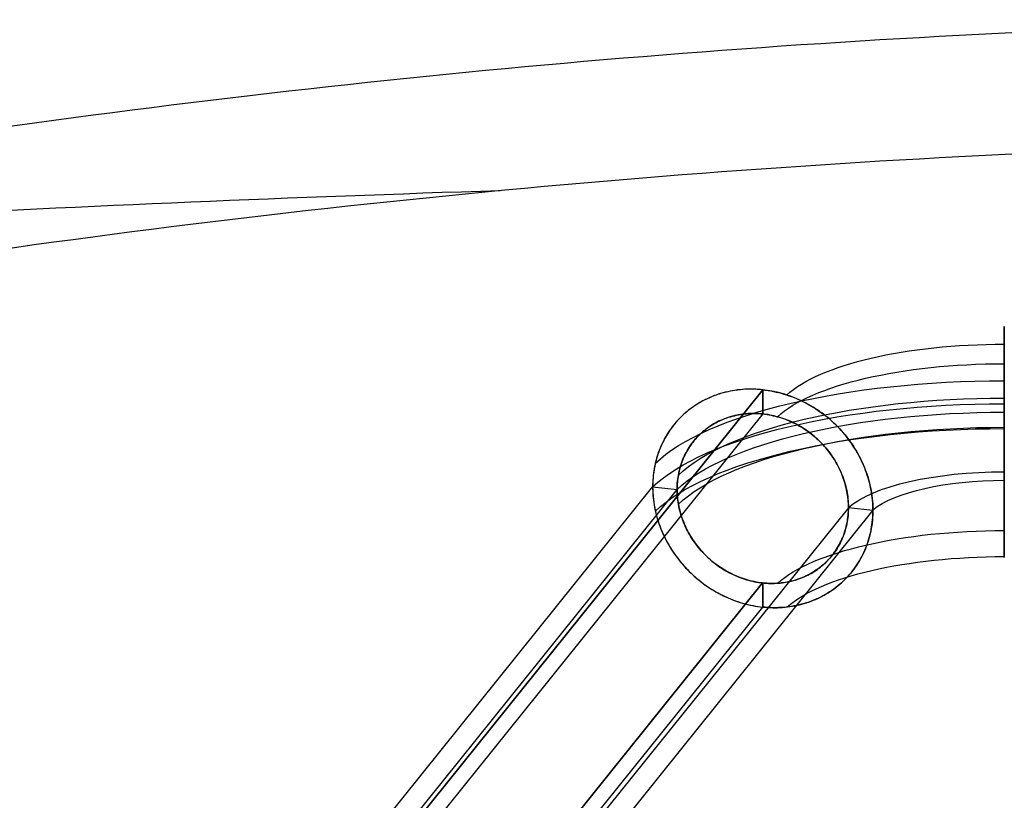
# Model space of a CAD drawing. Header units: millimetres. Extents: x -312 to 352, y -263 to 368.
# Tile 23 of 40: x -98 to -21, y 307 to 368. Entities that reach past the tile are written whole.
import ezdxf

# ---------------------------------------------------------------- set-up
doc = ezdxf.new("R2010")
doc.units = ezdxf.units.MM
doc.header["$MEASUREMENT"] = 0
doc.layers.add('Lean 4', color=7, linetype='Continuous', true_color=0xac69b9)
doc.layers.add('Legs', color=7, linetype='Continuous', true_color=0x5b5aa2)

msp = doc.modelspace()

# ---------------------------------------------------------------- linework, layer by layer
at = {"layer": 'Lean 4', "extrusion": (0, 0.945519, -0.325568)}
msp.add_arc((-18.311, -32.309, 112.04), 800, 77.392095, 84.348621, dxfattribs=at)
at = {"layer": 'Lean 4'}
for points, knots in [([(-173.534, 345.818, 668.163), (-157.708, 349.452, 671.046), (-141.738, 352.659, 673.571), (-109.506, 358.19, 677.902), (-93.282, 360.507, 679.702), (-60.623, 364.224, 682.564), (-44.23, 365.619, 683.624), (-11.323, 367.468, 684.995), (5.159, 367.92, 685.306), (21.648, 367.898, 685.241)], [-0.3930221, -0.3930221, -0.3930221, -0.3930221, -0.3440483, -0.3440483, -0.2950627, -0.2950627, -0.2460733, -0.2460733, -0.197109, -0.197109, -0.197109, -0.197109]), ([(-173.534, 345.818, 668.163), (-157.708, 349.452, 671.046), (-141.738, 352.659, 673.571), (-109.506, 358.19, 677.902), (-93.282, 360.507, 679.702), (-60.623, 364.224, 682.564), (-44.23, 365.619, 683.624), (-11.323, 367.468, 684.995), (5.159, 367.92, 685.306), (21.648, 367.898, 685.241)], [-0.3930221, -0.3930221, -0.3930221, -0.3930221, -0.3440483, -0.3440483, -0.2950627, -0.2950627, -0.2460733, -0.2460733, -0.197109, -0.197109, -0.197109, -0.197109]), ([(-173.534, 336.244, 671.459), (-157.713, 339.897, 674.334), (-141.749, 343.12, 676.853), (-109.524, 348.68, 681.173), (-93.302, 351.01, 682.969), (-60.641, 354.748, 685.826), (-44.244, 356.15, 686.883), (-11.325, 358.01, 688.252), (5.151, 358.465, 688.562), (21.648, 358.442, 688.497)], [0, 0, 0, 0, 0.0492607, 0.0492607, 0.0985412, 0.0985412, 0.1478371, 0.1478371, 0.1971203, 0.1971203, 0.1971203, 0.1971203]), ([(-173.534, 336.244, 671.459), (-157.713, 339.897, 674.334), (-141.749, 343.12, 676.853), (-109.524, 348.68, 681.173), (-93.302, 351.01, 682.969), (-60.641, 354.748, 685.826), (-44.244, 356.15, 686.883), (-11.325, 358.01, 688.252), (5.151, 358.465, 688.562), (21.648, 358.442, 688.497)], [0, 0, 0, 0, 0.0492607, 0.0492607, 0.0985412, 0.0985412, 0.1478371, 0.1478371, 0.1971203, 0.1971203, 0.1971203, 0.1971203])]:
    msp.add_open_spline(points, degree=3, knots=knots, dxfattribs=at)
at = {"layer": 'Legs'}
for p, q in [((-67.012, 305.433, 455.217), (-39.987, 339.053, 547.593)), ((-39.987, 339.053, 547.593), (-67.012, 305.433, 455.217)), ((-67.012, 305.433, 455.217), (-39.987, 339.053, 547.593)), ((-40, 339.055, 547.597), (-40, 337.172, 548.271)), ((-39.997, 337.171, 548.27), (-39.997, 339.054, 547.596)), ((-39.99, 337.171, 548.268), (-67.012, 303.554, 455.901)), ((-39.99, 337.171, 548.268), (-67.012, 303.554, 455.901)), ((-21.162, 334.983, 570.158), (-21.162, 334.983, 572.158)), ((-48.589, 331.507, 553.174), (-123.852, 237.874, 295.907)), ((-46.68, 331.301, 552.608), (-121.923, 237.693, 295.409)), ((-48.589, 331.493, 553.179), (-46.68, 331.29, 552.612)), ((-48.587, 331.493, 553.178), (-46.679, 331.29, 552.612)), ((-33.319, 329.86, 548.649), (-108.424, 236.423, 291.921)), ((-31.411, 329.654, 548.083), (-106.496, 236.242, 291.423)), ((-33.319, 329.871, 548.645), (-31.411, 329.668, 548.078)), ((-33.317, 329.871, 548.644), (-31.406, 329.668, 548.077)), ((-21.162, 325.983, 563.158), (-21.162, 327.983, 563.158)), ((-67.012, 290.398, 460.69), (-40.01, 323.99, 552.989)), ((-40.01, 323.99, 552.989), (-67.012, 290.398, 460.69)), ((-67.012, 290.398, 460.69), (-40.01, 323.99, 552.989)), ((-40, 323.989, 552.986), (-40, 322.106, 553.66)), ((-39.997, 322.106, 553.659), (-39.997, 323.989, 552.985)), ((-40.012, 322.108, 553.664), (-67.012, 288.518, 461.374)), ((-40.012, 322.108, 553.664), (-67.012, 288.518, 461.374)), ((-40.012, 322.108, 553.664), (-67.012, 288.518, 461.374))]:
    msp.add_line(p, q, dxfattribs=at)
at = {"layer": 'Legs', "extrusion": (1, 4.87293e-15, 2.86085e-15)}
msp.add_arc((334.983, 563.158, -21.162), 9, 250.64189, 57.9615, dxfattribs=at)
msp.add_arc((334.983, 563.158, -21.162), 9, 250.64189, 57.9615, dxfattribs=at)
at = {"layer": 'Legs', "extrusion": (1, -2.72424e-15, 2.18379e-15)}
for radius, start, end in [(9, 250.64189, 57.9615), (7, 250.64189, 60.71564), (9, 57.9615, 70.64189), (7, 60.71564, 70.64189), (9, 70.64189, 75.39703), (7, 70.64189, 80.56813), (7, 80.56813, 250.64189), (9, 166.98208, 250.64188)]:
    msp.add_arc((334.983, 563.158, -21.162), radius, start, end, dxfattribs=at)
at = {"layer": 'Legs', "extrusion": (0, 0.943465, -0.331472)}
for centre, radius, start in [((21.162, 622.357, 138.154), 18.024, 19.71414), ((21.162, 622.357, 136.269), 18.793, 19.65462), ((21.162, 622.357, 122.478), 18.793, 19.88171), ((21.162, 622.357, 120.593), 18.024, 20.01568)]:
    msp.add_arc(centre, radius, start, 90, dxfattribs=at)
at = {"layer": 'Legs', "extrusion": (1, 4.33189e-15, 1.85627e-15)}
msp.add_arc((334.983, 563.158, -21.162), 7, 250.64189, 60.71564, dxfattribs=at)
msp.add_arc((334.983, 563.158, -21.162), 7, 250.64189, 60.71564, dxfattribs=at)
at = {"layer": 'Legs', "extrusion": (-1.13429e-15, 0.943465, -0.331472)}
msp.add_arc((21.162, 622.357, 131.349), 28.78, 18.96026, 90, dxfattribs=at)
msp.add_arc((21.162, 622.357, 131.349), 28.78, 18.96026, 90, dxfattribs=at)
at = {"layer": 'Legs', "extrusion": (1, 2.09549e-13, 3.29269e-13)}
msp.add_arc((334.983, 563.158, -21.162), 9, 57.9615, 70.64189, dxfattribs=at)
msp.add_arc((334.983, 563.158, -21.162), 9, 57.9615, 70.64189, dxfattribs=at)
at = {"layer": 'Legs', "extrusion": (-1.28896e-14, 0.943465, -0.331472)}
msp.add_arc((21.162, 622.357, 129.374), 29, 18.9703, 90, dxfattribs=at)
msp.add_arc((21.162, 622.357, 129.374), 29, 18.9703, 90, dxfattribs=at)
at = {"layer": 'Legs', "extrusion": (-8.66662e-15, 0.943465, -0.331472)}
msp.add_arc((21.162, 622.357, 130.58), 26.895, 19.07137, 90, dxfattribs=at)
msp.add_arc((21.162, 622.357, 130.58), 26.895, 19.07137, 90, dxfattribs=at)
at = {"layer": 'Legs', "extrusion": (1, 3.94837e-13, 8.66309e-13)}
msp.add_arc((334.983, 563.158, -21.162), 7, 60.71564, 70.64189, dxfattribs=at)
msp.add_arc((334.983, 563.158, -21.162), 7, 60.71564, 70.64189, dxfattribs=at)
at = {"layer": 'Legs', "extrusion": (1, -1.01552e-13, -4.17537e-14)}
msp.add_arc((334.983, 563.158, -21.162), 9, 70.64189, 83.32227, dxfattribs=at)
msp.add_arc((334.983, 563.158, -21.162), 9, 70.64189, 83.32227, dxfattribs=at)
at = {"layer": 'Legs', "extrusion": (2.55689e-09, 0.943465, -0.331472)}
msp.add_arc((21.162, 622.357, 129.374), 27, 19.0791, 90, dxfattribs=at)
msp.add_arc((21.162, 622.357, 129.374), 27, 19.0791, 90, dxfattribs=at)
at = {"layer": 'Legs', "extrusion": (1, -2.15743e-14, 6.69312e-14)}
msp.add_arc((334.983, 563.158, -21.162), 7, 70.64189, 80.56813, dxfattribs=at)
msp.add_arc((334.983, 563.158, -21.162), 7, 70.64189, 80.56813, dxfattribs=at)
at = {"layer": 'Legs', "extrusion": (-4.54681e-15, 0.943465, -0.331472)}
msp.add_arc((21.162, 622.357, 127.398), 28.78, 19.00273, 90, dxfattribs=at)
msp.add_arc((21.162, 622.357, 127.398), 28.78, 19.00273, 90, dxfattribs=at)
at = {"layer": 'Legs', "extrusion": (-8.13973e-15, 0.943465, -0.331472)}
msp.add_arc((21.162, 622.357, 128.167), 26.895, 19.09912, 90, dxfattribs=at)
msp.add_arc((21.162, 622.357, 128.167), 26.895, 19.09912, 90, dxfattribs=at)
at = {"layer": 'Legs', "extrusion": (1, 4.34838e-15, 5.07837e-15)}
msp.add_arc((334.983, 563.158, -21.162), 7, 80.56813, 250.64189, dxfattribs=at)
msp.add_arc((334.983, 563.158, -21.162), 7, 80.56813, 250.64189, dxfattribs=at)
at = {"layer": 'Legs', "extrusion": (1, 5.81428e-15, 9.22552e-15)}
msp.add_arc((334.983, 563.158, -21.162), 9, 83.32227, 250.64188, dxfattribs=at)
msp.add_arc((334.983, 563.158, -21.162), 9, 83.32227, 250.64188, dxfattribs=at)
at = {"layer": 'Legs', "extrusion": (-2.74044e-09, 0.943465, -0.331472)}
msp.add_arc((21.162, 622.357, 129.374), 13, 20.77906, 90, dxfattribs=at)
msp.add_arc((21.162, 622.357, 129.374), 13, 20.77906, 90, dxfattribs=at)
at = {"layer": 'Legs', "extrusion": (5.95482e-09, 0.943465, -0.331472)}
msp.add_arc((21.162, 622.357, 129.374), 11, 21.37576, 90, dxfattribs=at)
msp.add_arc((21.162, 622.357, 129.374), 11, 21.37576, 90, dxfattribs=at)
at = {"layer": 'Legs'}
msp.add_rational_spline([(-39.987, 339.053, 547.593), (-57.166, 340.906, 552.684), (-57.191, 323.96, 558.754), (-40.012, 322.108, 553.664)], [1, 0.333333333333, 0.333333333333, 1], degree=3, dxfattribs=at)
msp.add_rational_spline([(-39.987, 339.053, 547.593), (-57.166, 340.906, 552.684), (-57.191, 323.96, 558.754), (-40.012, 322.108, 553.664)], [1, 0.333333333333, 0.333333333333, 1], degree=3, dxfattribs=at)
for points, knots in [([(-31.406, 329.682, 548.072), (-31.407, 330.198, 547.887), (-31.456, 330.719, 547.717), (-31.648, 331.754, 547.412), (-31.791, 332.267, 547.276), (-32.167, 333.269, 547.043), (-32.399, 333.758, 546.946), (-32.946, 334.695, 546.794), (-33.259, 335.144, 546.739), (-33.958, 335.984, 546.672), (-34.342, 336.376, 546.661), (-35.169, 337.092, 546.681), (-35.611, 337.416, 546.713), (-36.54, 337.986, 546.821), (-37.026, 338.231, 546.896), (-38.027, 338.634, 547.087), (-38.541, 338.792, 547.202), (-39.58, 339.016, 547.471), (-40.105, 339.081, 547.623), (-41.149, 339.117, 547.96), (-41.667, 339.087, 548.144), (-42.679, 338.933, 548.538), (-43.172, 338.81, 548.747), (-44.118, 338.473, 549.185), (-44.571, 338.259, 549.412), (-45.421, 337.75, 549.879), (-45.818, 337.454, 550.118), (-46.544, 336.788, 550.599), (-46.872, 336.419, 550.841), (-47.449, 335.62, 551.32), (-47.698, 335.19, 551.557), (-48.107, 334.284, 552.019), (-48.268, 333.808, 552.243), (-48.381, 333.317, 552.457)], [-0.03562356, -0.03562356, -0.03562356, -0.03562356, -0.03398735, -0.03398735, -0.03235114, -0.03235114, -0.03071443, -0.03071443, -0.02907772, -0.02907772, -0.02744329, -0.02744329, -0.02580887, -0.02580887, -0.02417322, -0.02417322, -0.02253758, -0.02253758, -0.02089991, -0.02089991, -0.01926225, -0.01926225, -0.01762718, -0.01762718, -0.0159921, -0.0159921, -0.01435654, -0.01435654, -0.01272097, -0.01272097, -0.01108501, -0.01108501, -0.00944904, -0.00944904, -0.00944904, -0.00944904]), ([(-31.406, 329.682, 548.072), (-31.407, 330.198, 547.887), (-31.456, 330.719, 547.717), (-31.648, 331.754, 547.412), (-31.791, 332.267, 547.276), (-32.167, 333.269, 547.043), (-32.399, 333.758, 546.946), (-32.946, 334.695, 546.794), (-33.259, 335.144, 546.739), (-33.958, 335.984, 546.672), (-34.342, 336.376, 546.661), (-35.169, 337.092, 546.681), (-35.611, 337.416, 546.713), (-36.54, 337.986, 546.821), (-37.026, 338.231, 546.896), (-38.027, 338.634, 547.087), (-38.541, 338.792, 547.202), (-39.58, 339.016, 547.471), (-40.105, 339.081, 547.623), (-41.149, 339.117, 547.96), (-41.667, 339.087, 548.144), (-42.679, 338.933, 548.538), (-43.172, 338.81, 548.747), (-44.118, 338.473, 549.185), (-44.571, 338.259, 549.412), (-45.421, 337.75, 549.879), (-45.818, 337.454, 550.118), (-46.544, 336.788, 550.599), (-46.872, 336.419, 550.841), (-47.449, 335.62, 551.32), (-47.698, 335.19, 551.557), (-48.107, 334.284, 552.019), (-48.268, 333.808, 552.243), (-48.381, 333.317, 552.457)], [-0.03562356, -0.03562356, -0.03562356, -0.03562356, -0.03398735, -0.03398735, -0.03235114, -0.03235114, -0.03071443, -0.03071443, -0.02907772, -0.02907772, -0.02744329, -0.02744329, -0.02580887, -0.02580887, -0.02417322, -0.02417322, -0.02253758, -0.02253758, -0.02089991, -0.02089991, -0.01926225, -0.01926225, -0.01762718, -0.01762718, -0.0159921, -0.0159921, -0.01435654, -0.01435654, -0.01272097, -0.01272097, -0.01108501, -0.01108501, -0.00944904, -0.00944904, -0.00944904, -0.00944904]), ([(-39.987, 339.053, 547.593), (-39.439, 338.994, 547.431), (-38.892, 338.883, 547.288), (-37.818, 338.562, 547.043), (-37.29, 338.352, 546.941), (-36.271, 337.837, 546.784), (-35.78, 337.533, 546.728), (-35.085, 337.013, 546.682), (-34.859, 336.828, 546.672), (-34.426, 336.441, 546.666), (-34.218, 336.238, 546.668), (-33.616, 335.598, 546.696), (-33.252, 335.135, 546.74), (-32.613, 334.154, 546.876), (-32.338, 333.635, 546.97), (-31.889, 332.563, 547.203), (-31.716, 332.008, 547.343), (-31.478, 330.876, 547.669), (-31.414, 330.299, 547.854), (-31.409, 329.429, 548.163), (-31.422, 329.141, 548.271), (-31.478, 328.575, 548.492), (-31.521, 328.296, 548.606), (-31.69, 327.478, 548.955), (-31.859, 326.955, 549.199), (-32.522, 325.464, 549.955), (-33.174, 324.587, 550.486), (-34.193, 323.712, 551.141), (-34.403, 323.55, 551.269), (-34.842, 323.25, 551.523), (-35.071, 323.11, 551.65), (-35.776, 322.731, 552.022), (-36.273, 322.529, 552.26), (-37.301, 322.23, 552.712), (-37.833, 322.132, 552.925), (-38.915, 322.041, 553.32), (-39.464, 322.048, 553.501), (-40.012, 322.108, 553.664)], [-7.994852, -7.994852, -7.994852, -7.994852, -7.800062, -7.800062, -7.605273, -7.605273, -7.410262, -7.410262, -7.312757, -7.312757, -7.215252, -7.215252, -7.01734, -7.01734, -6.819427, -6.819427, -6.622815, -6.622815, -6.426203, -6.426203, -6.327567, -6.327567, -6.228931, -6.228931, -6.03166, -6.03166, -5.632696, -5.632696, -5.535262, -5.535262, -5.437828, -5.437828, -5.242959, -5.242959, -5.048109, -5.048109, -4.85326, -4.85326, -4.85326, -4.85326]), ([(-39.987, 339.053, 547.593), (-39.439, 338.994, 547.431), (-38.892, 338.883, 547.288), (-37.818, 338.562, 547.043), (-37.29, 338.352, 546.941), (-36.271, 337.837, 546.784), (-35.78, 337.533, 546.728), (-35.085, 337.013, 546.682), (-34.859, 336.828, 546.672), (-34.426, 336.441, 546.666), (-34.218, 336.238, 546.668), (-33.616, 335.598, 546.696), (-33.252, 335.135, 546.74), (-32.613, 334.154, 546.876), (-32.338, 333.635, 546.97), (-31.889, 332.563, 547.203), (-31.716, 332.008, 547.343), (-31.478, 330.876, 547.669), (-31.414, 330.299, 547.854), (-31.409, 329.429, 548.163), (-31.422, 329.141, 548.271), (-31.478, 328.575, 548.492), (-31.521, 328.296, 548.606), (-31.69, 327.478, 548.955), (-31.859, 326.955, 549.199), (-32.522, 325.464, 549.955), (-33.174, 324.587, 550.486), (-34.193, 323.712, 551.141), (-34.403, 323.55, 551.269), (-34.842, 323.25, 551.523), (-35.071, 323.11, 551.65), (-35.776, 322.731, 552.022), (-36.273, 322.529, 552.26), (-37.301, 322.23, 552.712), (-37.833, 322.132, 552.925), (-38.915, 322.041, 553.32), (-39.464, 322.048, 553.501), (-40.012, 322.108, 553.664)], [-7.994852, -7.994852, -7.994852, -7.994852, -7.800062, -7.800062, -7.605273, -7.605273, -7.410262, -7.410262, -7.312757, -7.312757, -7.215252, -7.215252, -7.01734, -7.01734, -6.819427, -6.819427, -6.622815, -6.622815, -6.426203, -6.426203, -6.327567, -6.327567, -6.228931, -6.228931, -6.03166, -6.03166, -5.632696, -5.632696, -5.535262, -5.535262, -5.437828, -5.437828, -5.242959, -5.242959, -5.048109, -5.048109, -4.85326, -4.85326, -4.85326, -4.85326]), ([(-40.01, 323.99, 552.989), (-40.44, 324.037, 553.117), (-40.87, 324.124, 553.229), (-41.714, 324.378, 553.421), (-42.128, 324.545, 553.5), (-42.925, 324.951, 553.622), (-43.309, 325.191, 553.665), (-44.031, 325.736, 553.711), (-44.37, 326.042, 553.716), (-44.991, 326.709, 553.685), (-45.272, 327.071, 553.65), (-45.642, 327.645, 553.568), (-45.757, 327.842, 553.536), (-45.968, 328.246, 553.462), (-46.064, 328.451, 553.421), (-46.322, 329.079, 553.283), (-46.454, 329.511, 553.172), (-46.633, 330.386, 552.919), (-46.679, 330.828, 552.777), (-46.682, 331.708, 552.463), (-46.639, 332.143, 552.293), (-46.465, 332.984, 551.934), (-46.335, 333.391, 551.745), (-46.079, 333.969, 551.452), (-45.983, 334.157, 551.353), (-45.772, 334.52, 551.153), (-45.657, 334.694, 551.052), (-45.286, 335.196, 550.748), (-45.003, 335.502, 550.544), (-44.378, 336.043, 550.141), (-44.036, 336.28, 549.941), (-43.306, 336.676, 549.555), (-42.919, 336.835, 549.369), (-42.116, 337.072, 549.015), (-41.699, 337.15, 548.848), (-40.852, 337.222, 548.538), (-40.421, 337.217, 548.396), (-39.99, 337.171, 548.268)], [-4.85326, -4.85326, -4.85326, -4.85326, -4.657084, -4.657084, -4.460908, -4.460908, -4.264868, -4.264868, -4.068829, -4.068829, -3.872554, -3.872554, -3.774416, -3.774416, -3.676279, -3.676279, -3.479692, -3.479692, -3.283105, -3.283105, -3.086489, -3.086489, -2.889874, -2.889874, -2.791713, -2.791713, -2.693552, -2.693552, -2.49723, -2.49723, -2.300891, -2.300891, -2.104552, -2.104552, -1.90811, -1.90811, -1.711667, -1.711667, -1.711667, -1.711667]), ([(-40.01, 323.99, 552.989), (-40.44, 324.037, 553.117), (-40.87, 324.124, 553.229), (-41.714, 324.378, 553.421), (-42.128, 324.545, 553.5), (-42.925, 324.951, 553.622), (-43.309, 325.191, 553.665), (-44.031, 325.736, 553.711), (-44.37, 326.042, 553.716), (-44.991, 326.709, 553.685), (-45.272, 327.071, 553.65), (-45.642, 327.645, 553.568), (-45.757, 327.842, 553.536), (-45.968, 328.246, 553.462), (-46.064, 328.451, 553.421), (-46.322, 329.079, 553.283), (-46.454, 329.511, 553.172), (-46.633, 330.386, 552.919), (-46.679, 330.828, 552.777), (-46.682, 331.708, 552.463), (-46.639, 332.143, 552.293), (-46.465, 332.984, 551.934), (-46.335, 333.391, 551.745), (-46.079, 333.969, 551.452), (-45.983, 334.157, 551.353), (-45.772, 334.52, 551.153), (-45.657, 334.694, 551.052), (-45.286, 335.196, 550.748), (-45.003, 335.502, 550.544), (-44.378, 336.043, 550.141), (-44.036, 336.28, 549.941), (-43.306, 336.676, 549.555), (-42.919, 336.835, 549.369), (-42.116, 337.072, 549.015), (-41.699, 337.15, 548.848), (-40.852, 337.222, 548.538), (-40.421, 337.217, 548.396), (-39.99, 337.171, 548.268)], [-4.85326, -4.85326, -4.85326, -4.85326, -4.657084, -4.657084, -4.460908, -4.460908, -4.264868, -4.264868, -4.068829, -4.068829, -3.872554, -3.872554, -3.774416, -3.774416, -3.676279, -3.676279, -3.479692, -3.479692, -3.283105, -3.283105, -3.086489, -3.086489, -2.889874, -2.889874, -2.791713, -2.791713, -2.693552, -2.693552, -2.49723, -2.49723, -2.300891, -2.300891, -2.104552, -2.104552, -1.90811, -1.90811, -1.711667, -1.711667, -1.711667, -1.711667]), ([(-33.317, 329.882, 548.64), (-33.318, 330.29, 548.495), (-33.357, 330.702, 548.36), (-33.511, 331.52, 548.119), (-33.626, 331.926, 548.013), (-33.928, 332.717, 547.831), (-34.114, 333.102, 547.755), (-34.552, 333.839, 547.638), (-34.803, 334.191, 547.597), (-35.362, 334.85, 547.548), (-35.67, 335.156, 547.542), (-36.332, 335.714, 547.564), (-36.686, 335.966, 547.592), (-37.427, 336.403, 547.684), (-37.815, 336.59, 547.747), (-38.611, 336.893, 547.905), (-39.019, 337.009, 548.001), (-39.843, 337.166, 548.22), (-40.258, 337.207, 548.345), (-41.081, 337.212, 548.618), (-41.488, 337.177, 548.767), (-42.281, 337.031, 549.085), (-42.667, 336.921, 549.254), (-43.402, 336.629, 549.604), (-43.753, 336.447, 549.787), (-44.407, 336.019, 550.159), (-44.711, 335.772, 550.349), (-45.26, 335.222, 550.73), (-45.507, 334.919, 550.921), (-45.933, 334.266, 551.297), (-46.114, 333.916, 551.483), (-46.402, 333.183, 551.842), (-46.511, 332.799, 552.015), (-46.581, 332.405, 552.18)], [-0.0281198, -0.0281198, -0.0281198, -0.0281198, -0.02682588, -0.02682588, -0.02553196, -0.02553196, -0.02423981, -0.02423981, -0.02294765, -0.02294765, -0.02165439, -0.02165439, -0.02036113, -0.02036113, -0.01906793, -0.01906793, -0.01777474, -0.01777474, -0.01648034, -0.01648034, -0.01518594, -0.01518594, -0.01389321, -0.01389321, -0.01260049, -0.01260049, -0.01130779, -0.01130779, -0.01001508, -0.01001508, -0.00872187, -0.00872187, -0.00742866, -0.00742866, -0.00742866, -0.00742866]), ([(-33.317, 329.882, 548.64), (-33.318, 330.29, 548.495), (-33.357, 330.702, 548.36), (-33.511, 331.52, 548.119), (-33.626, 331.926, 548.013), (-33.928, 332.717, 547.831), (-34.114, 333.102, 547.755), (-34.552, 333.839, 547.638), (-34.803, 334.191, 547.597), (-35.362, 334.85, 547.548), (-35.67, 335.156, 547.542), (-36.332, 335.714, 547.564), (-36.686, 335.966, 547.592), (-37.427, 336.403, 547.684), (-37.815, 336.59, 547.747), (-38.611, 336.893, 547.905), (-39.019, 337.009, 548.001), (-39.843, 337.166, 548.22), (-40.258, 337.207, 548.345), (-41.081, 337.212, 548.618), (-41.488, 337.177, 548.767), (-42.281, 337.031, 549.085), (-42.667, 336.921, 549.254), (-43.402, 336.629, 549.604), (-43.753, 336.447, 549.787), (-44.407, 336.019, 550.159), (-44.711, 335.772, 550.349), (-45.26, 335.222, 550.73), (-45.507, 334.919, 550.921), (-45.933, 334.266, 551.297), (-46.114, 333.916, 551.483), (-46.402, 333.183, 551.842), (-46.511, 332.799, 552.015), (-46.581, 332.405, 552.18)], [-0.0281198, -0.0281198, -0.0281198, -0.0281198, -0.02682588, -0.02682588, -0.02553196, -0.02553196, -0.02423981, -0.02423981, -0.02294765, -0.02294765, -0.02165439, -0.02165439, -0.02036113, -0.02036113, -0.01906793, -0.01906793, -0.01777474, -0.01777474, -0.01648034, -0.01648034, -0.01518594, -0.01518594, -0.01389321, -0.01389321, -0.01260049, -0.01260049, -0.01130779, -0.01130779, -0.01001508, -0.01001508, -0.00872187, -0.00872187, -0.00742866, -0.00742866, -0.00742866, -0.00742866]), ([(-39.99, 337.171, 548.268), (-39.56, 337.124, 548.14), (-39.13, 337.037, 548.028), (-38.286, 336.783, 547.836), (-37.872, 336.616, 547.757), (-37.074, 336.21, 547.635), (-36.691, 335.97, 547.592), (-35.968, 335.424, 547.546), (-35.629, 335.119, 547.541), (-35.009, 334.452, 547.572), (-34.728, 334.09, 547.607), (-34.357, 333.516, 547.689), (-34.243, 333.319, 547.721), (-34.032, 332.915, 547.795), (-33.936, 332.709, 547.836), (-33.678, 332.082, 547.974), (-33.545, 331.65, 548.084), (-33.367, 330.775, 548.338), (-33.321, 330.333, 548.48), (-33.318, 329.453, 548.794), (-33.361, 329.018, 548.964), (-33.534, 328.177, 549.323), (-33.664, 327.77, 549.512), (-33.921, 327.191, 549.805), (-34.017, 327.004, 549.904), (-34.227, 326.641, 550.104), (-34.342, 326.466, 550.205), (-34.714, 325.964, 550.509), (-34.996, 325.659, 550.713), (-35.621, 325.118, 551.116), (-35.964, 324.881, 551.316), (-36.694, 324.485, 551.702), (-37.081, 324.326, 551.888), (-37.884, 324.089, 552.242), (-38.3, 324.011, 552.409), (-39.148, 323.939, 552.719), (-39.579, 323.944, 552.861), (-40.01, 323.99, 552.989)], [-7.994852, -7.994852, -7.994852, -7.994852, -7.798676, -7.798676, -7.602501, -7.602501, -7.406461, -7.406461, -7.210422, -7.210422, -7.014146, -7.014146, -6.916009, -6.916009, -6.817871, -6.817871, -6.621284, -6.621284, -6.424697, -6.424697, -6.228082, -6.228082, -6.031467, -6.031467, -5.933306, -5.933306, -5.835145, -5.835145, -5.638823, -5.638823, -5.442484, -5.442484, -5.246145, -5.246145, -5.049702, -5.049702, -4.85326, -4.85326, -4.85326, -4.85326]), ([(-39.99, 337.171, 548.268), (-39.56, 337.124, 548.14), (-39.13, 337.037, 548.028), (-38.286, 336.783, 547.836), (-37.872, 336.616, 547.757), (-37.074, 336.21, 547.635), (-36.691, 335.97, 547.592), (-35.968, 335.424, 547.546), (-35.629, 335.119, 547.541), (-35.009, 334.452, 547.572), (-34.728, 334.09, 547.607), (-34.357, 333.516, 547.689), (-34.243, 333.319, 547.721), (-34.032, 332.915, 547.795), (-33.936, 332.709, 547.836), (-33.678, 332.082, 547.974), (-33.545, 331.65, 548.084), (-33.367, 330.775, 548.338), (-33.321, 330.333, 548.48), (-33.318, 329.453, 548.794), (-33.361, 329.018, 548.964), (-33.534, 328.177, 549.323), (-33.664, 327.77, 549.512), (-33.921, 327.191, 549.805), (-34.017, 327.004, 549.904), (-34.227, 326.641, 550.104), (-34.342, 326.466, 550.205), (-34.714, 325.964, 550.509), (-34.996, 325.659, 550.713), (-35.621, 325.118, 551.116), (-35.964, 324.881, 551.316), (-36.694, 324.485, 551.702), (-37.081, 324.326, 551.888), (-37.884, 324.089, 552.242), (-38.3, 324.011, 552.409), (-39.148, 323.939, 552.719), (-39.579, 323.944, 552.861), (-40.01, 323.99, 552.989)], [-7.994852, -7.994852, -7.994852, -7.994852, -7.798676, -7.798676, -7.602501, -7.602501, -7.406461, -7.406461, -7.210422, -7.210422, -7.014146, -7.014146, -6.916009, -6.916009, -6.817871, -6.817871, -6.621284, -6.621284, -6.424697, -6.424697, -6.228082, -6.228082, -6.031467, -6.031467, -5.933306, -5.933306, -5.835145, -5.835145, -5.638823, -5.638823, -5.442484, -5.442484, -5.246145, -5.246145, -5.049702, -5.049702, -4.85326, -4.85326, -4.85326, -4.85326]), ([(-48.381, 333.317, 552.457), (-48.45, 333.019, 552.586), (-48.502, 332.716, 552.712), (-48.571, 332.101, 552.955), (-48.588, 331.791, 553.072), (-48.587, 331.478, 553.183)], [-0.009449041, -0.009449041, -0.009449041, -0.009449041, -0.008458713, -0.008458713, -0.007468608, -0.007468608, -0.007468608, -0.007468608]), ([(-48.381, 333.317, 552.457), (-48.45, 333.019, 552.586), (-48.502, 332.716, 552.712), (-48.571, 332.101, 552.955), (-48.588, 331.791, 553.072), (-48.587, 331.478, 553.183)], [-0.009449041, -0.009449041, -0.009449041, -0.009449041, -0.008458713, -0.008458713, -0.007468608, -0.007468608, -0.007468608, -0.007468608]), ([(-48.587, 331.478, 553.183), (-48.587, 331.165, 553.295), (-48.569, 330.851, 553.401), (-48.497, 330.222, 553.602), (-48.444, 329.908, 553.697), (-48.374, 329.596, 553.785)], [-0.063762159, -0.063762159, -0.063762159, -0.063762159, -0.06277262, -0.06277262, -0.06178283, -0.06178283, -0.06178283, -0.06178283]), ([(-48.587, 331.478, 553.183), (-48.587, 331.165, 553.295), (-48.569, 330.851, 553.401), (-48.497, 330.222, 553.602), (-48.444, 329.908, 553.697), (-48.374, 329.596, 553.785)], [-0.063762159, -0.063762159, -0.063762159, -0.063762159, -0.06277262, -0.06277262, -0.06178283, -0.06178283, -0.06178283, -0.06178283]), ([(-48.374, 329.596, 553.785), (-48.259, 329.081, 553.931), (-48.097, 328.571, 554.059), (-47.684, 327.58, 554.275), (-47.434, 327.098, 554.364), (-46.854, 326.178, 554.499), (-46.524, 325.74, 554.545), (-45.796, 324.923, 554.593), (-45.397, 324.543, 554.596), (-44.545, 323.855, 554.556), (-44.091, 323.547, 554.515), (-43.143, 323.012, 554.389), (-42.649, 322.785, 554.304), (-41.637, 322.42, 554.096), (-41.119, 322.282, 553.972), (-40.076, 322.099, 553.688), (-39.551, 322.054, 553.528), (-38.513, 322.06, 553.178), (-37.999, 322.11, 552.988), (-37, 322.304, 552.585), (-36.515, 322.447, 552.371), (-35.587, 322.822, 551.926), (-35.144, 323.053, 551.695), (-34.318, 323.598, 551.224), (-33.935, 323.91, 550.983), (-33.238, 324.605, 550.501), (-32.926, 324.988, 550.26), (-32.383, 325.812, 549.783), (-32.152, 326.253, 549.548), (-31.78, 327.177, 549.093), (-31.639, 327.661, 548.873), (-31.451, 328.656, 548.454), (-31.405, 329.166, 548.256), (-31.406, 329.682, 548.072)], [-0.06178283, -0.06178283, -0.06178283, -0.06178283, -0.06014899, -0.06014899, -0.05851516, -0.05851516, -0.05687971, -0.05687971, -0.05524427, -0.05524427, -0.0536094, -0.0536094, -0.05197453, -0.05197453, -0.05033916, -0.05033916, -0.04870379, -0.04870379, -0.04706977, -0.04706977, -0.04543575, -0.04543575, -0.04379983, -0.04379983, -0.04216391, -0.04216391, -0.04052809, -0.04052809, -0.03889226, -0.03889226, -0.03725791, -0.03725791, -0.03562356, -0.03562356, -0.03562356, -0.03562356]), ([(-48.374, 329.596, 553.785), (-48.259, 329.081, 553.931), (-48.097, 328.571, 554.059), (-47.684, 327.58, 554.275), (-47.434, 327.098, 554.364), (-46.854, 326.178, 554.499), (-46.524, 325.74, 554.545), (-45.796, 324.923, 554.593), (-45.397, 324.543, 554.596), (-44.545, 323.855, 554.556), (-44.091, 323.547, 554.515), (-43.143, 323.012, 554.389), (-42.649, 322.785, 554.304), (-41.637, 322.42, 554.096), (-41.119, 322.282, 553.972), (-40.076, 322.099, 553.688), (-39.551, 322.054, 553.528), (-38.513, 322.06, 553.178), (-37.999, 322.11, 552.988), (-37, 322.304, 552.585), (-36.515, 322.447, 552.371), (-35.587, 322.822, 551.926), (-35.144, 323.053, 551.695), (-34.318, 323.598, 551.224), (-33.935, 323.91, 550.983), (-33.238, 324.605, 550.501), (-32.926, 324.988, 550.26), (-32.383, 325.812, 549.783), (-32.152, 326.253, 549.548), (-31.78, 327.177, 549.093), (-31.639, 327.661, 548.873), (-31.451, 328.656, 548.454), (-31.405, 329.166, 548.256), (-31.406, 329.682, 548.072)], [-0.06178283, -0.06178283, -0.06178283, -0.06178283, -0.06014899, -0.06014899, -0.05851516, -0.05851516, -0.05687971, -0.05687971, -0.05524427, -0.05524427, -0.0536094, -0.0536094, -0.05197453, -0.05197453, -0.05033916, -0.05033916, -0.04870379, -0.04870379, -0.04706977, -0.04706977, -0.04543575, -0.04543575, -0.04379983, -0.04379983, -0.04216391, -0.04216391, -0.04052809, -0.04052809, -0.03889226, -0.03889226, -0.03725791, -0.03725791, -0.03562356, -0.03562356, -0.03562356, -0.03562356]), ([(-46.577, 330.132, 552.992), (-46.505, 329.723, 553.114), (-46.395, 329.316, 553.223), (-46.104, 328.522, 553.409), (-45.922, 328.135, 553.487), (-45.493, 327.392, 553.608), (-45.245, 327.037, 553.653), (-44.693, 326.372, 553.706), (-44.388, 326.062, 553.715), (-43.732, 325.496, 553.697), (-43.381, 325.241, 553.671), (-42.644, 324.795, 553.583), (-42.258, 324.604, 553.522), (-41.464, 324.292, 553.368), (-41.056, 324.172, 553.275), (-40.233, 324.006, 553.058), (-39.818, 323.96, 552.936), (-38.995, 323.945, 552.666), (-38.587, 323.975, 552.518), (-37.792, 324.111, 552.203), (-37.406, 324.217, 552.036), (-36.665, 324.499, 551.687), (-36.312, 324.676, 551.505), (-35.652, 325.096, 551.134), (-35.345, 325.338, 550.945), (-34.788, 325.881, 550.564), (-34.537, 326.18, 550.373), (-34.102, 326.827, 549.996), (-33.917, 327.174, 549.81), (-33.618, 327.902, 549.449), (-33.505, 328.284, 549.275), (-33.354, 329.07, 548.943), (-33.316, 329.474, 548.786), (-33.317, 329.882, 548.64)], [-0.04879737, -0.04879737, -0.04879737, -0.04879737, -0.04750513, -0.04750513, -0.04621289, -0.04621289, -0.04492069, -0.04492069, -0.04362849, -0.04362849, -0.04233627, -0.04233627, -0.04104406, -0.04104406, -0.03975049, -0.03975049, -0.03845691, -0.03845691, -0.03716545, -0.03716545, -0.03587398, -0.03587398, -0.03458177, -0.03458177, -0.03328956, -0.03328956, -0.03199728, -0.03199728, -0.03070499, -0.03070499, -0.0294124, -0.0294124, -0.0281198, -0.0281198, -0.0281198, -0.0281198]), ([(-46.577, 330.132, 552.992), (-46.505, 329.723, 553.114), (-46.395, 329.316, 553.223), (-46.104, 328.522, 553.409), (-45.922, 328.135, 553.487), (-45.493, 327.392, 553.608), (-45.245, 327.037, 553.653), (-44.693, 326.372, 553.706), (-44.388, 326.062, 553.715), (-43.732, 325.496, 553.697), (-43.381, 325.241, 553.671), (-42.644, 324.795, 553.583), (-42.258, 324.604, 553.522), (-41.464, 324.292, 553.368), (-41.056, 324.172, 553.275), (-40.233, 324.006, 553.058), (-39.818, 323.96, 552.936), (-38.995, 323.945, 552.666), (-38.587, 323.975, 552.518), (-37.792, 324.111, 552.203), (-37.406, 324.217, 552.036), (-36.665, 324.499, 551.687), (-36.312, 324.676, 551.505), (-35.652, 325.096, 551.134), (-35.345, 325.338, 550.945), (-34.788, 325.881, 550.564), (-34.537, 326.18, 550.373), (-34.102, 326.827, 549.996), (-33.917, 327.174, 549.81), (-33.618, 327.902, 549.449), (-33.505, 328.284, 549.275), (-33.354, 329.07, 548.943), (-33.316, 329.474, 548.786), (-33.317, 329.882, 548.64)], [-0.04879737, -0.04879737, -0.04879737, -0.04879737, -0.04750513, -0.04750513, -0.04621289, -0.04621289, -0.04492069, -0.04492069, -0.04362849, -0.04362849, -0.04233627, -0.04233627, -0.04104406, -0.04104406, -0.03975049, -0.03975049, -0.03845691, -0.03845691, -0.03716545, -0.03716545, -0.03587398, -0.03587398, -0.03458177, -0.03458177, -0.03328956, -0.03328956, -0.03199728, -0.03199728, -0.03070499, -0.03070499, -0.0294124, -0.0294124, -0.0281198, -0.0281198, -0.0281198, -0.0281198])]:
    msp.add_open_spline(points, degree=3, knots=knots, dxfattribs=at)
for points in [[(-46.581, 332.405, 552.18), (-46.647, 332.037, 552.334), (-46.68, 331.659, 552.48), (-46.679, 331.279, 552.616)], [(-46.581, 332.405, 552.18), (-46.647, 332.037, 552.334), (-46.68, 331.659, 552.48), (-46.679, 331.279, 552.616)], [(-46.679, 331.279, 552.616), (-46.678, 330.898, 552.752), (-46.644, 330.514, 552.878), (-46.577, 330.132, 552.992)], [(-46.679, 331.279, 552.616), (-46.678, 330.898, 552.752), (-46.644, 330.514, 552.878), (-46.577, 330.132, 552.992)]]:
    msp.add_open_spline(points, degree=3, dxfattribs=at)

doc.saveas('drawing.dxf')
